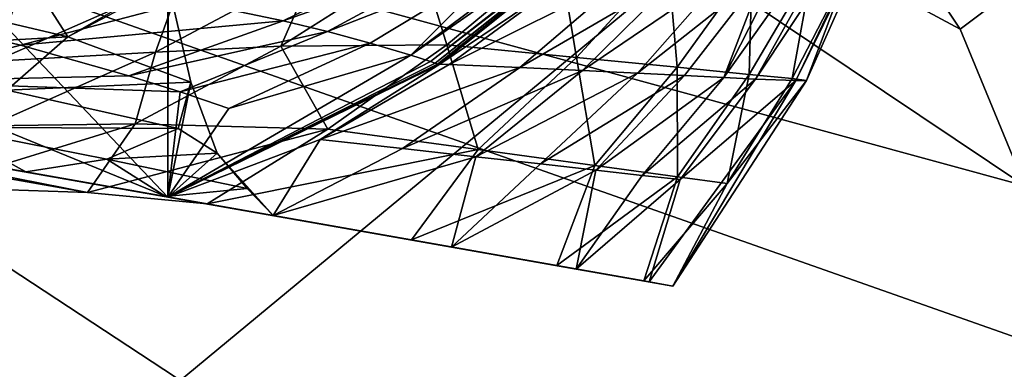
# Model space of a CAD drawing. Header units: metres. Extents: x 0 to 1004, y -708 to 0.
# Tile 113 of 118: x 881 to 926, y -97 to -81. Entities that reach past the tile are written whole.
import ezdxf

# ---------------------------------------------------------------- set-up
doc = ezdxf.new("R2010")
doc.units = ezdxf.units.M

msp = doc.modelspace()

# ---------------------------------------------------------------- linework, layer by layer
at = {"layer": 'top'}
for points in [[(887.163818, -72.310104, 627.661621), (847.037598, -87.361176, 628.055786), (887.163757, -71.385643, 627.637451)], [(847.037598, -87.361176, 628.055786), (874.277771, -76.091797, 627.760681), (887.163757, -71.385643, 627.637451)], [(887.163818, -72.310104, 627.661621), (887.163818, -72.310104, 629.042969), (847.037598, -87.361176, 628.055786)], [(887.163818, -72.310104, 629.042969), (855.343994, -84.468712, 629.057312), (847.037598, -87.361176, 628.055786)], [(887.163818, -72.310104, 643.510864), (855.479126, -84.420685, 662.532288), (855.343994, -84.468712, 629.057312)], [(887.163818, -72.310104, 629.042969), (887.163818, -72.310104, 633.841614), (855.343994, -84.468712, 629.057312)], [(887.163818, -72.310104, 633.841614), (887.163818, -72.310104, 643.510864), (855.343994, -84.468712, 629.057312)], [(885.842285, -72.833817, 662.835449), (855.479126, -84.420685, 662.532288), (887.163818, -72.310104, 643.510864)], [(855.479126, -84.420685, 662.532288), (885.788513, -72.871704, 662.834839), (871.436951, -77.977577, 662.700745)], [(914.820374, -83.643669, 1462.841919), (920.453918, -73.589935, 1462.928101), (913.364441, -83.572823, 1483.931763)], [(920.453918, -73.589935, 1462.928101), (918.390198, -73.733627, 1504.940796), (913.364441, -83.572823, 1483.931763)], [(913.364441, -83.572823, 1483.931763), (918.390198, -73.733627, 1504.940796), (915.204224, -78.768219, 1504.991699)], [(916.685486, -83.714279, 1420.666138), (921.573242, -73.488136, 1420.786987), (914.820374, -83.643669, 1462.841919)], [(921.573242, -73.488136, 1420.786987), (920.453918, -73.589935, 1462.928101), (914.820374, -83.643669, 1462.841919)], [(917.164978, -83.69957, 1378.540771), (921.767151, -73.395493, 1378.543823), (916.685486, -83.714279, 1420.666138)], [(921.767151, -73.395493, 1378.543823), (921.573242, -73.488136, 1420.786987), (916.685486, -83.714279, 1420.666138)], [(921.767151, -73.395493, 1378.543823), (917.164978, -83.69957, 1378.540771), (919.106384, -78.587585, 1296.700562)], [(910.804199, -74.255882, 1593.729126), (910.193237, -74.140877, 1598.935059), (898.96637, -82.545113, 1599.556519)], [(910.193237, -74.140877, 1598.935059), (903.230591, -78.281906, 1609.679199), (898.96637, -82.545113, 1599.556519)], [(898.96637, -82.545113, 1599.556519), (899.871277, -82.835403, 1594.362915), (910.804199, -74.255882, 1593.729126)], [(899.871277, -82.835403, 1594.362915), (910.954712, -74.285866, 1592.42688), (910.804199, -74.255882, 1593.729126)], [(900.094116, -82.909164, 1593.063721), (910.954712, -74.285866, 1592.42688), (899.871277, -82.835403, 1594.362915)], [(911.025208, -74.311012, 1591.717773), (910.954712, -74.285866, 1592.42688), (900.094116, -82.909164, 1593.063721)], [(900.196411, -82.949921, 1592.385864), (911.025208, -74.311012, 1591.717773), (900.094116, -82.909164, 1593.063721)], [(900.305054, -82.95462, 1591.730835), (911.096191, -74.304871, 1591.067505), (900.196411, -82.949921, 1592.385864)], [(900.196411, -82.949921, 1592.385864), (911.096191, -74.304871, 1591.067505), (911.025208, -74.311012, 1591.717773)], [(911.096191, -74.304871, 1591.067505), (900.305054, -82.95462, 1591.730835), (906.288513, -78.90863, 1588.822266)], [(874.776306, -83.753471, 1645.348877), (874.385315, -74.949966, 1646.757568), (887.796021, -89.065941, 1592.833618)], [(874.385315, -74.949966, 1646.757568), (887.796021, -79.066116, 1592.833862), (887.796021, -89.065941, 1592.833618)], [(883.192749, -81.697662, 1591.347412), (880.21698, -77.033859, 1595.5), (873.984802, -79.52504, 1593.354858)], [(887.796021, -79.066116, 1592.833862), (880.21698, -77.033859, 1595.5), (883.192749, -81.697662, 1591.347412)], [(888.745178, -80.054672, 1651.274048), (893.090698, -80.959366, 1630.638184), (899.866394, -77.651611, 1630.425415)], [(893.090698, -80.959366, 1630.638184), (901.58429, -77.950851, 1620.05896), (899.866394, -77.651611, 1630.425415)], [(905.777954, -77.782249, 965.658386), (900.6203, -82.064598, 964.753052), (899.401978, -78.069695, 883.073853)], [(906.593079, -82.644669, 1047.578247), (900.6203, -82.064598, 964.753052), (905.777954, -77.782249, 965.658386)], [(910.785522, -78.079849, 1048.237061), (906.593079, -82.644669, 1047.578247), (905.777954, -77.782249, 965.658386)], [(900.6203, -82.064598, 964.753052), (892.988831, -82.131073, 882.131653), (899.401978, -78.069695, 883.073853)], [(899.401978, -78.069695, 883.073853), (892.988831, -82.131073, 882.131653), (894.591125, -78.476852, 841.969666)], [(893.090698, -80.959366, 1630.638184), (895.134827, -81.45784, 1620.293823), (901.58429, -77.950851, 1620.05896)], [(901.58429, -77.950851, 1620.05896), (895.134827, -81.45784, 1620.293823), (903.230591, -78.281906, 1609.679199)], [(903.230591, -78.281906, 1609.679199), (895.134827, -81.45784, 1620.293823), (897.09314, -81.986588, 1609.932861)], [(898.96637, -82.545113, 1599.556519), (903.230591, -78.281906, 1609.679199), (897.09314, -81.986588, 1609.932861)], [(911.22644, -83.09993, 1130.478638), (906.593079, -82.644669, 1047.578247), (910.785522, -78.079849, 1048.237061)], [(914.671265, -78.315788, 1130.949341), (911.22644, -83.09993, 1130.478638), (910.785522, -78.079849, 1048.237061)], [(914.528748, -83.425034, 1213.425171), (911.22644, -83.09993, 1130.478638), (914.671265, -78.315788, 1130.949341)], [(917.44281, -78.485046, 1213.776611), (914.528748, -83.425034, 1213.425171), (914.671265, -78.315788, 1130.949341)], [(844.201233, -81.379173, 1087.735596), (909.692932, -92.927124, 1275.47644), (827.393799, -78.415565, 1149.772705)], [(909.692932, -92.927124, 1275.47644), (911.021423, -93.161369, 1378.559692), (827.393799, -78.415565, 1149.772705)], [(827.393799, -78.415565, 1149.772705), (911.021423, -93.161369, 1378.559692), (843.622314, -81.277092, 1563.156006)], [(892.988831, -82.131073, 882.131653), (887.220093, -82.410957, 841.064331), (894.591125, -78.476852, 841.969666)], [(894.591125, -78.476852, 841.969666), (887.220093, -82.410957, 841.064331), (888.435059, -79.035011, 801.100586)], [(908.972717, -78.852882, 1567.924072), (903.983521, -83.115433, 1568.13623), (911.352051, -78.813759, 1546.982666)], [(903.983521, -83.115433, 1568.13623), (906.867371, -83.249939, 1547.122925), (911.352051, -78.813759, 1546.982666)], [(913.428528, -78.786934, 1526.003296), (906.867371, -83.249939, 1547.122925), (909.390564, -83.373085, 1526.079468)], [(911.352051, -78.813759, 1546.982666), (906.867371, -83.249939, 1547.122925), (913.428528, -78.786934, 1526.003296)], [(915.204224, -78.768219, 1504.991699), (913.428528, -78.786934, 1526.003296), (909.390564, -83.373085, 1526.079468)], [(909.390564, -83.373085, 1526.079468), (911.555359, -83.481705, 1505.013428), (915.204224, -78.768219, 1504.991699)], [(911.555359, -83.481705, 1505.013428), (913.364441, -83.572823, 1483.931763), (915.204224, -78.768219, 1504.991699)], [(916.507874, -83.620201, 1296.392578), (914.528748, -83.425034, 1213.425171), (917.44281, -78.485046, 1213.776611)], [(919.106384, -78.587585, 1296.700562), (916.507874, -83.620201, 1296.392578), (917.44281, -78.485046, 1213.776611)], [(917.164978, -83.69957, 1378.540771), (916.507874, -83.620201, 1296.392578), (919.106384, -78.587585, 1296.700562)], [(887.220093, -82.410957, 841.064331), (879.836731, -82.81395, 800.286987), (888.435059, -79.035011, 801.100586)], [(888.435059, -79.035011, 801.100586), (879.836731, -82.81395, 800.286987), (880.941467, -79.734306, 760.522583)], [(887.807312, -79.258041, 1592.782349), (887.796021, -79.066116, 1592.833862), (883.192749, -81.697662, 1591.347412)], [(888.854248, -83.785812, 1587.951172), (887.807312, -79.258041, 1592.782349), (883.192749, -81.697662, 1591.347412)], [(887.796021, -89.065941, 1592.833618), (887.796021, -79.066116, 1592.833862), (887.807312, -79.258041, 1592.782349)], [(887.807312, -79.258041, 1592.782349), (888.854248, -83.785812, 1587.951172), (887.796021, -89.065941, 1592.833618)], [(900.305054, -82.95462, 1591.730835), (900.736572, -82.972847, 1589.111938), (906.288513, -78.90863, 1588.822266)], [(906.288513, -78.90863, 1588.822266), (900.736572, -82.972847, 1589.111938), (908.972717, -78.852882, 1567.924072)], [(900.736572, -82.972847, 1589.111938), (903.983521, -83.115433, 1568.13623), (908.972717, -78.852882, 1567.924072)], [(873.984802, -79.52504, 1593.354858), (871.764893, -82.332962, 1589.834229), (883.192749, -81.697662, 1591.347412)], [(875.617371, -80.783493, 1671.823242), (881.005981, -82.081818, 1651.335571), (888.745178, -80.054672, 1651.274048)], [(881.005981, -82.081818, 1651.335571), (893.090698, -80.959366, 1630.638184), (888.745178, -80.054672, 1651.274048)], [(874.776306, -83.753471, 1645.348877), (881.005981, -82.081818, 1651.335571), (875.617371, -80.783493, 1671.823242)], [(886.000244, -83.487663, 1630.758545), (893.090698, -80.959366, 1630.638184), (881.005981, -82.081818, 1651.335571)], [(895.134827, -81.45784, 1620.293823), (893.090698, -80.959366, 1630.638184), (886.000244, -83.487663, 1630.758545)], [(911.021423, -93.161369, 1378.559692), (909.929077, -92.968758, 1425.289063), (843.622314, -81.277092, 1563.156006)], [(843.622314, -81.277092, 1563.156006), (909.929077, -92.968758, 1425.289063), (854.208923, -83.143799, 1574.851318)], [(855.858643, -83.434685, 1025.977417), (898.99823, -91.041359, 1068.655151), (844.201233, -81.379173, 1087.735596)], [(898.99823, -91.041359, 1068.655151), (905.692261, -92.221703, 1172.150513), (844.201233, -81.379173, 1087.735596)], [(844.201233, -81.379173, 1087.735596), (905.692261, -92.221703, 1172.150513), (909.692932, -92.927124, 1275.47644)], [(888.348938, -84.230484, 1620.438843), (895.134827, -81.45784, 1620.293823), (886.000244, -83.487663, 1630.758545)], [(895.134827, -81.45784, 1620.293823), (888.348938, -84.230484, 1620.438843), (897.09314, -81.986588, 1609.932861)], [(871.764893, -82.332962, 1589.834229), (880.379028, -84.151909, 1588.418335), (883.192749, -81.697662, 1591.347412)], [(883.192749, -81.697662, 1591.347412), (880.379028, -84.151909, 1588.418335), (888.854248, -83.785812, 1587.951172)], [(897.09314, -81.986588, 1609.932861), (888.348938, -84.230484, 1620.438843), (890.598572, -84.999641, 1610.099731)], [(897.09314, -81.986588, 1609.932861), (890.598572, -84.999641, 1610.099731), (898.96637, -82.545113, 1599.556519)], [(874.776306, -83.753471, 1645.348877), (886.000244, -83.487663, 1630.758545), (881.005981, -82.081818, 1651.335571)], [(879.836731, -82.81395, 800.286987), (887.220093, -82.410957, 841.064331), (879.582031, -85.786011, 840.175964)], [(879.582031, -85.786011, 840.175964), (887.220093, -82.410957, 841.064331), (886.29303, -85.702477, 881.202881)], [(887.220093, -82.410957, 841.064331), (892.988831, -82.131073, 882.131653), (886.29303, -85.702477, 881.202881)], [(886.29303, -85.702477, 881.202881), (892.988831, -82.131073, 882.131653), (895.154602, -85.948975, 963.860291)], [(892.988831, -82.131073, 882.131653), (900.6203, -82.064598, 964.753052), (895.154602, -85.948975, 963.860291)], [(895.154602, -85.948975, 963.860291), (900.6203, -82.064598, 964.753052), (902.066162, -86.884308, 1046.93103)], [(900.6203, -82.064598, 964.753052), (906.593079, -82.644669, 1047.578247), (902.066162, -86.884308, 1046.93103)], [(890.598572, -84.999641, 1610.099731), (887.796021, -89.065941, 1592.833618), (898.96637, -82.545113, 1599.556519)], [(887.796021, -89.065941, 1592.833618), (899.871277, -82.835403, 1594.362915), (898.96637, -82.545113, 1599.556519)], [(900.094116, -82.909164, 1593.063721), (899.871277, -82.835403, 1594.362915), (887.796021, -89.065941, 1592.833618)], [(902.066162, -86.884308, 1046.93103), (906.593079, -82.644669, 1047.578247), (907.426147, -87.615669, 1130.017578)], [(906.593079, -82.644669, 1047.578247), (911.22644, -83.09993, 1130.478638), (907.426147, -87.615669, 1130.017578)], [(909.929077, -92.968758, 1425.289063), (906.573486, -92.377083, 1472.773926), (854.208923, -83.143799, 1574.851318)], [(854.208923, -83.143799, 1574.851318), (906.573486, -92.377083, 1472.773926), (860.550476, -84.261978, 1579.137695)], [(900.196411, -82.949921, 1592.385864), (900.094116, -82.909164, 1593.063721), (887.796021, -89.065941, 1592.833618)], [(887.796021, -89.065941, 1592.833618), (900.305054, -82.95462, 1591.730835), (900.196411, -82.949921, 1592.385864)], [(894.79187, -86.42292, 1589.336792), (900.305054, -82.95462, 1591.730835), (887.796021, -89.065941, 1592.833618)], [(900.736572, -82.972847, 1589.111938), (900.305054, -82.95462, 1591.730835), (894.79187, -86.42292, 1589.336792)], [(900.736572, -82.972847, 1589.111938), (894.79187, -86.42292, 1589.336792), (903.983521, -83.115433, 1568.13623)], [(894.79187, -86.42292, 1589.336792), (898.586426, -86.838028, 1568.293945), (903.983521, -83.115433, 1568.13623)], [(903.983521, -83.115433, 1568.13623), (898.586426, -86.838028, 1568.293945), (906.867371, -83.249939, 1547.122925)], [(906.867371, -83.249939, 1547.122925), (898.586426, -86.838028, 1568.293945), (901.963989, -87.211929, 1547.218506)], [(909.390564, -83.373085, 1526.079468), (906.867371, -83.249939, 1547.122925), (901.963989, -87.211929, 1547.218506)], [(907.426147, -87.615669, 1130.017578), (911.22644, -83.09993, 1130.478638), (911.24353, -88.137413, 1213.081421)], [(911.22644, -83.09993, 1130.478638), (914.528748, -83.425034, 1213.425171), (911.24353, -88.137413, 1213.081421)], [(862.610474, -84.625214, 965.059998), (889.591309, -89.382668, 965.059998), (855.858643, -83.434685, 1025.977417)], [(889.591309, -89.382668, 965.059998), (898.99823, -91.041359, 1068.655151), (855.858643, -83.434685, 1025.977417)], [(888.348938, -84.230484, 1620.438843), (886.000244, -83.487663, 1630.758545), (874.776306, -83.753471, 1645.348877)], [(887.796021, -89.065941, 1592.833618), (888.348938, -84.230484, 1620.438843), (874.776306, -83.753471, 1645.348877)], [(880.379028, -84.151909, 1588.418335), (888.258362, -85.911057, 1584.875), (888.854248, -83.785812, 1587.951172)], [(887.796021, -89.065941, 1592.833618), (888.854248, -83.785812, 1587.951172), (890.063904, -87.052261, 1582.220093)], [(888.854248, -83.785812, 1587.951172), (888.258362, -85.911057, 1584.875), (890.063904, -87.052261, 1582.220093)], [(901.963989, -87.211929, 1547.218506), (904.92688, -87.542931, 1526.119751), (909.390564, -83.373085, 1526.079468)], [(904.92688, -87.542931, 1526.119751), (911.555359, -83.481705, 1505.013428), (909.390564, -83.373085, 1526.079468)], [(904.92688, -87.542931, 1526.119751), (907.4776, -87.829422, 1505.00708), (911.555359, -83.481705, 1505.013428)], [(907.4776, -87.829422, 1505.00708), (913.364441, -83.572823, 1483.931763), (911.555359, -83.481705, 1505.013428)], [(907.4776, -87.829422, 1505.00708), (909.618896, -88.069923, 1483.889648), (913.364441, -83.572823, 1483.931763)], [(909.618896, -88.069923, 1483.889648), (914.820374, -83.643669, 1462.841919), (913.364441, -83.572823, 1483.931763)], [(909.618896, -88.069923, 1483.889648), (911.353577, -88.263092, 1462.776733), (914.820374, -83.643669, 1462.841919)], [(909.929077, -92.968758, 1425.289063), (916.685486, -83.714279, 1420.666138), (911.353577, -88.263092, 1462.776733)], [(909.929077, -92.968758, 1425.289063), (911.021423, -93.161369, 1378.559692), (916.685486, -83.714279, 1420.666138)], [(911.021423, -93.161369, 1378.559692), (917.164978, -83.69957, 1378.540771), (916.685486, -83.714279, 1420.666138)], [(917.164978, -83.69957, 1378.540771), (911.021423, -93.161369, 1378.559692), (913.527161, -88.45005, 1296.091064)], [(911.24353, -88.137413, 1213.081421), (914.528748, -83.425034, 1213.425171), (913.527161, -88.45005, 1296.091064)], [(911.353577, -88.263092, 1462.776733), (916.685486, -83.714279, 1420.666138), (914.820374, -83.643669, 1462.841919)], [(914.528748, -83.425034, 1213.425171), (916.507874, -83.620201, 1296.392578), (913.527161, -88.45005, 1296.091064)], [(916.507874, -83.620201, 1296.392578), (917.164978, -83.69957, 1378.540771), (913.527161, -88.45005, 1296.091064)], [(880.379028, -84.151909, 1588.418335), (877.514221, -85.853737, 1585.033325), (888.258362, -85.911057, 1584.875)], [(888.348938, -84.230484, 1620.438843), (887.796021, -89.065941, 1592.833618), (890.598572, -84.999641, 1610.099731)], [(906.573486, -92.377083, 1472.773926), (867.507935, -85.48877, 1581.249878), (860.550476, -84.261978, 1579.137695)], [(889.591309, -89.382668, 965.059998), (862.610474, -84.625214, 965.059998), (884.095886, -88.861633, 915.223999)], [(862.610474, -84.625214, 965.059998), (864.653137, -85.42041, 919.463867), (884.095886, -88.861633, 915.223999)], [(884.095886, -88.861633, 915.223999), (864.653137, -85.42041, 919.463867), (876.832764, -88.612923, 865.634155)], [(867.507935, -85.48877, 1581.249878), (906.573486, -92.377083, 1472.773926), (874.297302, -86.685913, 1581.335449)], [(874.297302, -86.685913, 1581.335449), (881.260864, -87.91378, 1579.418945), (877.514221, -85.853737, 1585.033325)], [(884.095886, -88.861633, 915.223999), (876.832764, -88.612923, 865.634155), (886.29303, -85.702477, 881.202881)], [(886.29303, -85.702477, 881.202881), (876.832764, -88.612923, 865.634155), (879.582031, -85.786011, 840.175964)], [(877.514221, -85.853737, 1585.033325), (881.260864, -87.91378, 1579.418945), (884.980164, -87.320168, 1582.198975)], [(877.514221, -85.853737, 1585.033325), (884.980164, -87.320168, 1582.198975), (888.258362, -85.911057, 1584.875)], [(895.154602, -85.948975, 963.860291), (884.095886, -88.861633, 915.223999), (886.29303, -85.702477, 881.202881)], [(889.591309, -89.382668, 965.059998), (884.095886, -88.861633, 915.223999), (895.154602, -85.948975, 963.860291)], [(888.258362, -85.911057, 1584.875), (884.980164, -87.320168, 1582.198975), (890.063904, -87.052261, 1582.220093)], [(902.066162, -86.884308, 1046.93103), (889.591309, -89.382668, 965.059998), (895.154602, -85.948975, 963.860291)], [(892.642334, -89.920639, 1569.404663), (894.79187, -86.42292, 1589.336792), (887.796021, -89.065941, 1592.833618)], [(898.586426, -86.838028, 1568.293945), (894.79187, -86.42292, 1589.336792), (892.642334, -89.920639, 1569.404663)], [(906.573486, -92.377083, 1472.773926), (900.844299, -91.366867, 1520.866699), (874.297302, -86.685913, 1581.335449)], [(874.297302, -86.685913, 1581.335449), (900.844299, -91.366867, 1520.866699), (881.260864, -87.91378, 1579.418945)], [(898.99823, -91.041359, 1068.655151), (889.591309, -89.382668, 965.059998), (902.066162, -86.884308, 1046.93103)], [(901.963989, -87.211929, 1547.218506), (898.586426, -86.838028, 1568.293945), (892.642334, -89.920639, 1569.404663)], [(907.426147, -87.615669, 1130.017578), (898.99823, -91.041359, 1068.655151), (902.066162, -86.884308, 1046.93103)], [(881.260864, -87.91378, 1579.418945), (887.700073, -89.049187, 1575.320679), (884.980164, -87.320168, 1582.198975)], [(890.063904, -87.052261, 1582.220093), (884.980164, -87.320168, 1582.198975), (891.437805, -88.673332, 1577.404785)], [(884.980164, -87.320168, 1582.198975), (887.700073, -89.049187, 1575.320679), (891.437805, -88.673332, 1577.404785)], [(892.642334, -89.920639, 1569.404663), (887.796021, -89.065941, 1592.833618), (890.063904, -87.052261, 1582.220093)], [(891.437805, -88.673332, 1577.404785), (892.642334, -89.920639, 1569.404663), (890.063904, -87.052261, 1582.220093)], [(892.642334, -89.920639, 1569.404663), (900.844299, -91.366867, 1520.866699), (901.963989, -87.211929, 1547.218506)], [(900.844299, -91.366867, 1520.866699), (904.92688, -87.542931, 1526.119751), (901.963989, -87.211929, 1547.218506)], [(905.692261, -92.221703, 1172.150513), (898.99823, -91.041359, 1068.655151), (907.426147, -87.615669, 1130.017578)], [(904.92688, -87.542931, 1526.119751), (900.844299, -91.366867, 1520.866699), (907.4776, -87.829422, 1505.00708)], [(900.844299, -91.366867, 1520.866699), (906.573486, -92.377083, 1472.773926), (907.4776, -87.829422, 1505.00708)], [(911.24353, -88.137413, 1213.081421), (905.692261, -92.221703, 1172.150513), (907.426147, -87.615669, 1130.017578)], [(907.4776, -87.829422, 1505.00708), (906.573486, -92.377083, 1472.773926), (909.618896, -88.069923, 1483.889648)], [(900.844299, -91.366867, 1520.866699), (887.700073, -89.049187, 1575.320679), (881.260864, -87.91378, 1579.418945)], [(909.692932, -92.927124, 1275.47644), (905.692261, -92.221703, 1172.150513), (911.24353, -88.137413, 1213.081421)], [(906.573486, -92.377083, 1472.773926), (911.353577, -88.263092, 1462.776733), (909.618896, -88.069923, 1483.889648)], [(906.573486, -92.377083, 1472.773926), (909.929077, -92.968758, 1425.289063), (911.353577, -88.263092, 1462.776733)], [(913.527161, -88.45005, 1296.091064), (909.692932, -92.927124, 1275.47644), (911.24353, -88.137413, 1213.081421)], [(887.700073, -89.049187, 1575.320679), (892.642334, -89.920639, 1569.404663), (891.437805, -88.673332, 1577.404785)], [(913.527161, -88.45005, 1296.091064), (911.021423, -93.161369, 1378.559692), (909.692932, -92.927124, 1275.47644)], [(900.844299, -91.366867, 1520.866699), (892.642334, -89.920639, 1569.404663), (887.700073, -89.049187, 1575.320679)]]:
    msp.add_3dface(points, dxfattribs=at)
at = {"layer": 'top0123459'}
for points in [[(994.049377, -10, 90), (217.024673, -653.266907, 90), (10, -10, 90)], [(787.024658, -653.266907, 90), (217.024673, -653.266907, 90), (994.049377, -10, 90)], [(994.049377, -694.05426, 90), (787.024658, -653.266907, 90), (994.049377, -10, 90)], [(837.452393, -64.034706, 117.22039), (927.218384, -88.548767, 116.792496), (885.274963, -60.444481, 117.283058)], [(927.218384, -88.548767, 116.792496), (924.242432, -81.338615, 116.91835), (885.274963, -60.444481, 117.283058)], [(885.274963, -60.444481, 117.283058), (924.242432, -81.338615, 116.91835), (919.916199, -74.848595, 117.031631)], [(932.806213, -126.714966, 116.126305), (837.452393, -64.034706, 117.22039), (789.596375, -67.146957, 117.166069)], [(932.806213, -126.714966, 116.126305), (928.731079, -96.200455, 116.658936), (837.452393, -64.034706, 117.22039)], [(928.731079, -96.200455, 116.658936), (927.218384, -88.548767, 116.792496), (837.452393, -64.034706, 117.22039)], [(936.328125, -157.298248, 115.592468), (789.596375, -67.146957, 117.166069), (741.71167, -69.78093, 117.120087)], [(936.328125, -157.298248, 115.592468), (932.806213, -126.714966, 116.126305), (789.596375, -67.146957, 117.166069)], [(939.295593, -187.940262, 115.05761), (741.71167, -69.78093, 117.120087), (693.802979, -71.936356, 117.082466)], [(939.295593, -187.940262, 115.05761), (936.328125, -157.298248, 115.592468), (741.71167, -69.78093, 117.120087)], [(937.42865, -71.425323, 139.989029), (919.916199, -74.848595, 117.031631), (924.242432, -81.338615, 116.91835)], [(924.242432, -81.338615, 116.91835), (927.218384, -88.548767, 116.792496), (937.42865, -71.425323, 139.989029)], [(645.875183, -73.613029, 117.0532), (939.295593, -187.940262, 115.05761), (693.802979, -71.936356, 117.082466)], [(597.932983, -74.810768, 117.032295), (941.707703, -218.630981, 114.521904), (645.875183, -73.613029, 117.0532)], [(941.707703, -218.630981, 114.521904), (939.295593, -187.940262, 115.05761), (645.875183, -73.613029, 117.0532)], [(514.137573, -508.234253, 109.466858), (944.862854, -280.118256, 113.448639), (597.932983, -74.810768, 117.032295)], [(944.862854, -280.118256, 113.448639), (943.56366, -249.360321, 113.985519), (597.932983, -74.810768, 117.032295)], [(597.932983, -74.810768, 117.032295), (943.56366, -249.360321, 113.985519), (941.707703, -218.630981, 114.521904)]]:
    msp.add_3dface(points, dxfattribs=at)

doc.saveas('drawing.dxf')
